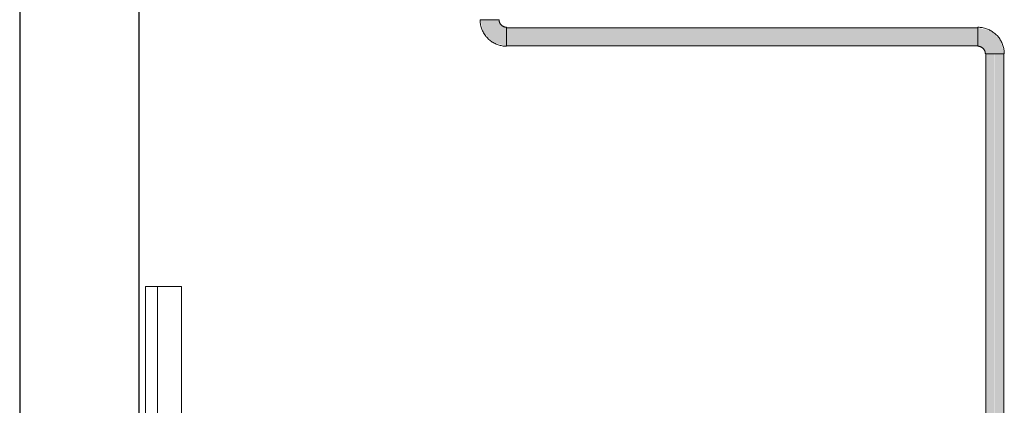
# Model space of a CAD drawing. Header units: metres. Extents: x 391.1 to 430.4, y 12.7 to 28.9.
# Tile 44 of 165: x 401.356 to 402.181, y 26.818 to 27.141. Entities that reach past the tile are written whole.
import ezdxf

# ---------------------------------------------------------------- set-up
doc = ezdxf.new("R2010")
doc.units = ezdxf.units.M
for name, color, linetype, lineweight in [('A-GENM-____-OTLN', 7, 'Continuous', 18), ('A-WALL-____-MCUT', 7, 'Continuous', 25), ('A-WALL-____-OTLN', 7, 'Continuous', 25), ('P-PIPE-____-OTLN', 7, 'Continuous', 18)]:
    doc.layers.add(name, color=color, linetype=linetype, lineweight=lineweight)

# ---------------------------------------------------------------- blocks, each defined once
blk = doc.blocks.new('Family - Envans PB-155461-01_FON_P0')
at = {"layer": 'A-WALL-____-MCUT', "color": 253, "true_color": 0xaaaaaa}
for p, q in [((6.12307, 0.1), (3.61987, 0.1)), ((3.61987, 0), (6.12307, 0))]:
    blk.add_line(p, q, dxfattribs=at)
at = {"layer": 'A-WALL-____-OTLN', "color": 253, "true_color": 0xaaaaaa}
for p, q in [((6.12307, 0.1), (0, 0.1)), ((0, 0), (6.12307, 0))]:
    blk.add_line(p, q, dxfattribs=at)
at = {"layer": 'A-WALL-____-OTLN', "color": 253, "lineweight": 18, "true_color": 0xaaaaaa}
blk.add_line((-0.00093, 0), (6.12307, 0), dxfattribs=at)
blk = doc.blocks.new('Family - LONDR55-XX_ZZ-ARQ-CAA-M3D-Londres55-155345-01_FON_P0')
at = {"layer": 'A-GENM-____-OTLN', "color": 253, "true_color": 0xaaaaaa}
for p, q in [((0.6, 0.03), (0, 0.03)), ((0, 0.03), (0, 0.01)), ((0, 0.03), (0, 0.01)), ((0.6, 0.03), (0, 0.03)), ((0.6, 0.01), (0.6, 0.03)), ((0.6, 0.01), (0.6, 0.03)), ((0, 0.01), (0.6, 0.01)), ((0, 0.01), (0.6, 0.01)), ((0.6, 0.01), (0, 0.01)), ((0, 0.01), (0, 0)), ((0, 0), (0, 0.01)), ((0, 0.01), (0.6, 0.01)), ((0.6, 0), (0.6, 0.01)), ((0.6, 0.01), (0.6, 0)), ((0, 0), (0.6, 0)), ((0.6, 0), (0, 0))]:
    blk.add_line(p, q, dxfattribs=at)
blk = doc.blocks.new('Family - Mirall PB-155794-01_FON_P0')
blk.add_blockref('Family - LONDR55-XX_ZZ-ARQ-CAA-M3D-Londres55-155345-01_FON_P0', (0, 0))
blk = doc.blocks.new('LONDR55-XX_ZZ-ARQ-CAA-M3D-Londres55_ifc-1-01_FON_P0')
at = {"layer": 'A-GENM-____-OTLN', "color": 253, "lineweight": 18, "true_color": 0xaaaaaa, "rotation": 270}
blk.add_blockref('Family - Mirall PB-155794-01_FON_P0', (401.46193, 26.91762), dxfattribs=at)
at = {"layer": 'A-WALL-____-OTLN', "color": 253, "lineweight": 18, "true_color": 0xaaaaaa, "rotation": 90}
blk.add_blockref('Family - Envans PB-155461-01_FON_P0', (401.45645, 22.14078), dxfattribs=at)
blk = doc.blocks.new('M_Codo - Genérico - Estándar-V4-01_FON_P0')
at = {"layer": 'P-PIPE-____-OTLN', "true_color": 0x4b4bfb}
blk.add_hatch(color=173, dxfattribs=at).paths.add_polyline_path([(-0.01429, 0.00205), (-0.01429, -0.00767), (-0.00794, -0.00624), (-0.00253, -0.00432), (0.00496, 0.00317), (0.0075, 0.01429), (-0.00767, 0.01429), (-0.00794, 0.01429), (-0.01045, 0.00953), (-0.01374, 0.00767), (-0.01429, 0.0075), (-0.01429, 0.00375)])
at = {"layer": 'P-PIPE-____-OTLN', "color": 5, "true_color": 0x0000fa}
for p, q in [((0.00794, 0.01429), (-0.00794, 0.01429)), ((0.00794, 0.01429), (-0.00794, 0.01429)), ((-0.01429, 0.00794), (-0.01429, -0.00794)), ((-0.01429, 0.00794), (-0.01429, -0.00794))]:
    blk.add_line(p, q, dxfattribs=at)
at = {"layer": 'P-PIPE-____-OTLN', "color": 5, "true_color": 0x0000fa, "flags": 128}
for points in [[(-0.00794, 0.01429), (-0.00794, 0.01403), (-0.00796, 0.01378), (-0.00798, 0.01353), (-0.00802, 0.01328), (-0.00806, 0.01303), (-0.00812, 0.01278), (-0.00818, 0.01253), (-0.00826, 0.01229), (-0.00834, 0.01205), (-0.00844, 0.01181), (-0.00854, 0.01158), (-0.00866, 0.01136), (-0.00878, 0.01113), (-0.00891, 0.01091), (-0.00905, 0.0107), (-0.00919, 0.0105), (-0.00935, 0.01029), (-0.00951, 0.0101), (-0.00968, 0.00991), (-0.00986, 0.00973), (-0.01005, 0.00956), (-0.01024, 0.00939), (-0.01044, 0.00924), (-0.01065, 0.00909), (-0.01086, 0.00894), (-0.01107, 0.00881), (-0.01129, 0.00869), (-0.01152, 0.00857), (-0.01175, 0.00847), (-0.01199, 0.00837), (-0.01223, 0.00828), (-0.01247, 0.0082), (-0.01271, 0.00814), (-0.01296, 0.00808), (-0.01321, 0.00803), (-0.01346, 0.00799), (-0.01371, 0.00796), (-0.01397, 0.00795), (-0.01422, 0.00794), (-0.01429, 0.00794)], [(-0.01429, -0.00794), (-0.0134, -0.00792), (-0.01251, -0.00787), (-0.01163, -0.00778), (-0.01075, -0.00765), (-0.00987, -0.00749), (-0.009, -0.0073), (-0.00815, -0.00707), (-0.0073, -0.00681), (-0.00646, -0.00651), (-0.00563, -0.00618), (-0.00482, -0.00582), (-0.00402, -0.00543), (-0.00324, -0.005), (-0.00248, -0.00454), (-0.00174, -0.00406), (-0.00101, -0.00354), (-0.00031, -0.00299), (0.00037, -0.00242), (0.00102, -0.00182), (0.00166, -0.0012), (0.00226, -0.00055), (0.00284, 0.00013), (0.00339, 0.00082), (0.00392, 0.00154), (0.00441, 0.00228), (0.00488, 0.00304), (0.00531, 0.00381), (0.00572, 0.0046), (0.00609, 0.00541), (0.00643, 0.00623), (0.00673, 0.00707), (0.007, 0.00792), (0.00724, 0.00877), (0.00745, 0.00964), (0.00761, 0.01051), (0.00775, 0.01139), (0.00785, 0.01227), (0.00791, 0.01316), (0.00794, 0.01405), (0.00794, 0.01429)]]:
    blk.add_lwpolyline(points, dxfattribs=at)
blk = doc.blocks.new('M_Codo - Genérico - Estándar-V6-01_FON_P0')
at = {"layer": 'P-PIPE-____-OTLN', "true_color": 0x4b4bfb}
blk.add_hatch(color=173, dxfattribs=at).paths.add_polyline_path([(0.00767, 0.01429), (-0.00767, 0.01429), (-0.00794, 0.01429), (-0.01045, 0.00953), (-0.01374, 0.00767), (-0.01429, 0.0075), (-0.01429, -0.00767), (-0.00794, -0.00624), (-0.00253, -0.00432), (0.00496, 0.00318), (0.0075, 0.01317)])
at = {"layer": 'P-PIPE-____-OTLN', "color": 5, "true_color": 0x0000fa}
for p, q in [((0.00794, 0.01429), (-0.00794, 0.01429)), ((0.00794, 0.01429), (-0.00794, 0.01429)), ((-0.01429, 0.00794), (-0.01429, -0.00794)), ((-0.01429, 0.00794), (-0.01429, -0.00794))]:
    blk.add_line(p, q, dxfattribs=at)
at = {"layer": 'P-PIPE-____-OTLN', "color": 5, "true_color": 0x0000fa, "flags": 128}
for points in [[(-0.00794, 0.01429), (-0.00794, 0.01403), (-0.00796, 0.01378), (-0.00798, 0.01353), (-0.00802, 0.01328), (-0.00806, 0.01303), (-0.00812, 0.01278), (-0.00818, 0.01253), (-0.00826, 0.01229), (-0.00834, 0.01205), (-0.00844, 0.01181), (-0.00854, 0.01158), (-0.00866, 0.01136), (-0.00878, 0.01113), (-0.00891, 0.01091), (-0.00905, 0.0107), (-0.00919, 0.0105), (-0.00935, 0.01029), (-0.00951, 0.0101), (-0.00968, 0.00991), (-0.00986, 0.00973), (-0.01005, 0.00956), (-0.01024, 0.00939), (-0.01044, 0.00924), (-0.01065, 0.00909), (-0.01086, 0.00894), (-0.01107, 0.00881), (-0.01129, 0.00869), (-0.01152, 0.00857), (-0.01175, 0.00847), (-0.01199, 0.00837), (-0.01223, 0.00828), (-0.01247, 0.0082), (-0.01271, 0.00814), (-0.01296, 0.00808), (-0.01321, 0.00803), (-0.01346, 0.00799), (-0.01371, 0.00796), (-0.01397, 0.00795), (-0.01422, 0.00794), (-0.01429, 0.00794)], [(-0.01429, -0.00794), (-0.0134, -0.00792), (-0.01251, -0.00787), (-0.01163, -0.00778), (-0.01075, -0.00765), (-0.00987, -0.00749), (-0.009, -0.0073), (-0.00815, -0.00707), (-0.0073, -0.00681), (-0.00646, -0.00651), (-0.00563, -0.00618), (-0.00482, -0.00582), (-0.00402, -0.00543), (-0.00324, -0.005), (-0.00248, -0.00454), (-0.00174, -0.00406), (-0.00101, -0.00354), (-0.00031, -0.00299), (0.00037, -0.00242), (0.00102, -0.00182), (0.00166, -0.0012), (0.00226, -0.00055), (0.00284, 0.00013), (0.00339, 0.00082), (0.00392, 0.00154), (0.00441, 0.00228), (0.00488, 0.00304), (0.00531, 0.00381), (0.00572, 0.0046), (0.00609, 0.00541), (0.00643, 0.00623), (0.00673, 0.00707), (0.007, 0.00792), (0.00724, 0.00877), (0.00745, 0.00964), (0.00761, 0.01051), (0.00775, 0.01139), (0.00785, 0.01227), (0.00791, 0.01316), (0.00794, 0.01405), (0.00794, 0.01429)]]:
    blk.add_lwpolyline(points, dxfattribs=at)

msp = doc.modelspace()

# ---------------------------------------------------------------- hatches: boundary and pattern name
at = {"layer": 'P-PIPE-____-OTLN', "lineweight": 5, "true_color": 0x4b4bfb}
for points in [[(401.86142, 27.12678), (402.15892, 27.12678), (402.15892, 27.13428), (401.7643, 27.13402), (401.7643, 27.12678), (401.77828, 27.12678)], [(402.15892, 27.11928), (402.15892, 27.12678), (401.7643, 27.12678), (401.7643, 27.11928), (402.11082, 27.11928)], [(402.17321, 26.49681), (402.17302, 27.11249), (402.16571, 27.11249), (402.16596, 26.49681), (402.17127, 26.49681)], [(402.17321, 26.49681), (402.18071, 26.49681), (402.18045, 27.11249), (402.17321, 27.11249), (402.17321, 26.50341)]]:
    msp.add_hatch(color=173, dxfattribs=at).paths.add_polyline_path(points)

# ---------------------------------------------------------------- linework, layer by layer
at = {"layer": 'P-PIPE-____-OTLN', "color": 5, "true_color": 0x0000fa}
for p, q in [((401.74251, 27.14106), (401.75751, 27.14106)), ((402.15892, 27.13428), (401.7643, 27.13428)), ((401.7643, 27.13428), (401.7643, 27.11928)), ((402.15892, 27.11928), (402.15892, 27.13428)), ((401.7643, 27.11928), (402.15892, 27.11928)), ((402.16571, 27.11249), (402.16571, 26.49681)), ((402.18071, 27.11249), (402.16571, 27.11249)), ((402.18071, 26.49681), (402.18071, 27.11249))]:
    msp.add_line(p, q, dxfattribs=at)

# ---------------------------------------------------------------- block references
at = {"lineweight": 5}
msp.add_blockref('LONDR55-XX_ZZ-ARQ-CAA-M3D-Londres55_ifc-1-01_FON_P0', (0, 0), dxfattribs=at)
at = {"layer": 'P-PIPE-____-OTLN', "color": 5, "true_color": 0x0000fa}
for name, p, rotation in [('M_Codo - Genérico - Estándar-V6-01_FON_P0', (401.75001, 27.12678), 270), ('M_Codo - Genérico - Estándar-V4-01_FON_P0', (402.17321, 27.12678), 90)]:
    msp.add_blockref(name, p, dxfattribs=dict(at, rotation=rotation))

doc.saveas('drawing.dxf')
